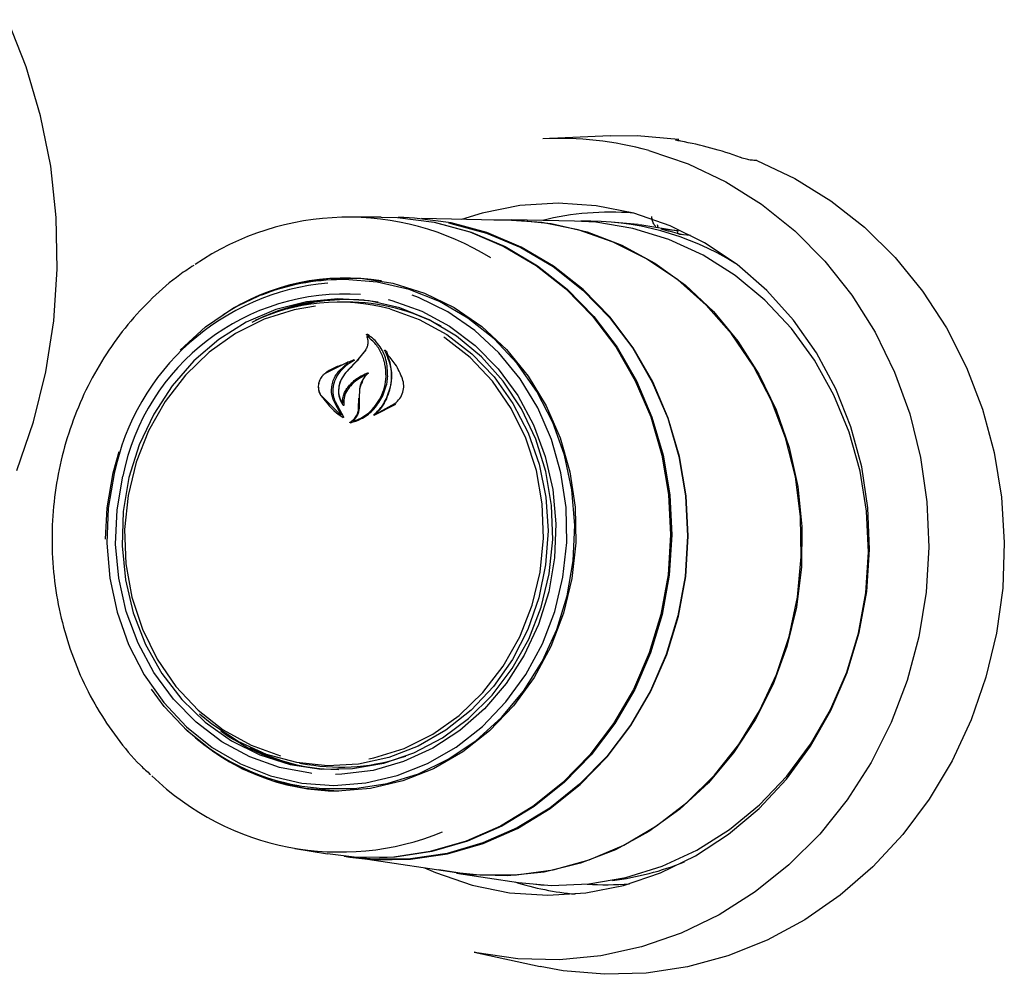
# Model space of a CAD drawing. Header units: inches. Extents: x 33 to 537, y 23 to 447.
# Tile 48 of 68: x 159.54 to 161.39, y 127.12 to 128.91. Entities that reach past the tile are written whole.
import ezdxf

# ---------------------------------------------------------------- set-up
doc = ezdxf.new("R2010")
doc.units = ezdxf.units.IN
doc.header["$LTSCALE"] = 16
doc.header["$MEASUREMENT"] = 0

msp = doc.modelspace()

# ---------------------------------------------------------------- linework, layer by layer
at = {"color": 7, "linetype": 'Continuous', "lineweight": 25}
for p, q in [((160.6509, 128.6967), (160.5245, 128.691)), ((160.7787, 128.6874), (160.7794, 128.69)), ((160.2206, 128.5439), (160.1588, 128.5437)), ((160.2633, 128.5427), (160.2526, 128.5429)), ((160.4656, 128.5376), (160.2965, 128.541)), ((160.5837, 128.5364), (160.4657, 128.5387)), ((160.7034, 128.5301), (160.653, 128.5344)), ((160.7787, 128.5182), (160.7469, 128.5208)), ((160.7774, 128.5127), (160.7787, 128.5182)), ((160.7776, 128.5136), (160.7877, 128.5109)), ((160.7817, 128.5114), (160.8017, 128.5097)), ((160.1522, 128.4262), (160.1462, 128.4262)), ((160.1558, 128.3841), (160.1405, 128.3841)), ((160.1948, 128.3199), (160.1935, 128.3223)), ((160.1979, 128.3192), (160.1946, 128.3195)), ((160.1911, 128.2937), (160.177, 128.2759)), ((160.1784, 128.2766), (160.1928, 128.2941)), ((160.2324, 128.2895), (160.2281, 128.2938)), ((160.2334, 128.2869), (160.2307, 128.2871)), ((160.158, 128.2713), (160.1155, 128.25)), ((160.141, 128.2543), (160.1584, 128.2702)), ((160.1603, 128.2712), (160.1582, 128.2714)), ((160.1696, 128.2752), (160.16, 128.2712)), ((160.1069, 128.2099), (160.1447, 128.1713)), ((160.18, 128.2198), (160.1793, 128.2037)), ((160.1456, 128.1723), (160.1324, 128.1968)), ((160.1341, 128.1974), (160.1499, 128.168)), ((160.1478, 128.194), (160.1484, 128.1939)), ((160.1784, 128.184), (160.179, 128.2035)), ((160.1793, 128.2037), (160.1791, 128.184)), ((160.2077, 128.1711), (160.2484, 128.192)), ((160.2125, 128.1744), (160.2465, 128.1931)), ((160.145, 128.1712), (160.1453, 128.1712)), ((160.2122, 128.1743), (160.2129, 128.1743)), ((160.1687, 128.1602), (160.1689, 128.1602)), ((159.7169, 128.0628), (159.7283, 128.1028)), ((160.0674, 127.5175), (160.0824, 127.5149)), ((160.066, 127.475), (160.0719, 127.4739)), ((160.0587, 127.357), (160.1196, 127.3465)), ((160.1513, 127.3421), (160.1619, 127.3405)), ((160.1949, 127.3367), (160.3621, 127.3116)), ((160.3621, 127.3105), (160.4788, 127.293)), ((160.5114, 127.2898), (160.5256, 127.2878)), ((160.3955, 127.1618), (160.5192, 127.135))]:
    msp.add_line(p, q, dxfattribs=at)
at = {"color": 7, "linetype": 'Continuous', "lineweight": 25, "flags": 128}
for points in [[(159.5359, 128.0672), (159.5673, 128.1586), (159.5906, 128.2528), (159.6055, 128.3488), (159.6121, 128.4458), (159.6101, 128.543), (159.5997, 128.6393), (159.5808, 128.734), (159.5538, 128.8261), (159.5188, 128.9149)], [(160.6509, 128.6967), (160.7015, 128.697), (160.7794, 128.69)], [(160.7234, 128.669), (160.7975, 128.644), (160.8685, 128.6102), (160.9356, 128.568), (160.9978, 128.518), (161.0546, 128.4607), (161.1052, 128.3968), (161.1489, 128.3272), (161.1853, 128.2525), (161.2139, 128.1739), (161.2343, 128.0921), (161.2463, 128.0083), (161.2499, 127.9234), (161.2448, 127.8384), (161.2312, 127.7544), (161.2093, 127.6724), (161.1793, 127.5934), (161.1415, 127.5184), (161.0965, 127.4482), (161.0448, 127.3838), (160.987, 127.3258), (160.9238, 127.2751), (160.856, 127.2322), (160.7844, 127.1976), (160.7098, 127.1718), (160.6332, 127.155), (160.5556, 127.1476), (160.4778, 127.1495), (160.4007, 127.1607), (160.3955, 127.1618)], [(160.9268, 128.6499), (160.9982, 128.6164), (161.0659, 128.5746), (161.1289, 128.5249), (161.1864, 128.4681), (161.238, 128.4046), (161.2828, 128.3353), (161.3205, 128.2611), (161.3505, 128.1826), (161.3725, 128.101), (161.3863, 128.0171), (161.3917, 127.9319), (161.3886, 127.8465), (161.377, 127.7618), (161.3572, 127.6788), (161.3292, 127.5985), (161.2936, 127.5219), (161.2506, 127.4498), (161.2008, 127.3831), (161.1447, 127.3225), (161.0831, 127.2689), (161.0166, 127.2227), (160.9461, 127.1846), (160.8723, 127.1551), (160.7961, 127.1343), (160.7185, 127.1227), (160.6403, 127.1203), (160.5624, 127.1271), (160.5192, 127.135)], [(160.3914, 127.2879), (160.4619, 127.2736), (160.5336, 127.2688), (160.6054, 127.2734), (160.6763, 127.2875), (160.7453, 127.3108), (160.8114, 127.3429), (160.8735, 127.3835), (160.9308, 127.4319), (160.9825, 127.4874), (161.0277, 127.5491), (161.0659, 127.6163), (161.0965, 127.6879), (161.119, 127.7629), (161.1331, 127.8402), (161.1386, 127.9186), (161.1355, 127.997), (161.1237, 128.0743), (161.1034, 128.1493), (161.0749, 128.221), (161.0388, 128.2883), (160.9953, 128.3502), (160.9453, 128.4058), (160.8895, 128.4544), (160.8285, 128.4951), (160.7635, 128.5274), (160.6952, 128.5509), (160.6247, 128.5651), (160.553, 128.57), (160.4812, 128.5653), (160.4102, 128.5513), (160.3717, 128.5395)], [(160.2206, 128.5439), (160.2516, 128.543), (160.3202, 128.5341), (160.3871, 128.5159), (160.4513, 128.4887), (160.5118, 128.4528), (160.5675, 128.4089), (160.6176, 128.3576), (160.6614, 128.2997), (160.6981, 128.2362), (160.7272, 128.168), (160.7481, 128.0963), (160.7606, 128.0221), (160.7645, 127.9466), (160.7597, 127.8711), (160.7463, 127.7967), (160.7245, 127.7246), (160.6946, 127.6558), (160.6571, 127.5916), (160.6126, 127.533), (160.5618, 127.4807), (160.5056, 127.4357), (160.4447, 127.3987), (160.3802, 127.3703), (160.313, 127.3509), (160.2443, 127.3408), (160.175, 127.3401), (160.1196, 127.3465)], [(160.7795, 127.7936), (160.793, 127.8682), (160.7978, 127.944), (160.7939, 128.0196), (160.7814, 128.094), (160.7603, 128.1659), (160.7312, 128.2343), (160.6944, 128.298), (160.6505, 128.356), (160.6002, 128.4074), (160.5443, 128.4515), (160.4837, 128.4875), (160.4194, 128.5148), (160.3523, 128.533), (160.2835, 128.5419), (160.2633, 128.5427)], [(160.4321, 128.5383), (160.471, 128.5386), (160.5402, 128.5319), (160.6079, 128.5159), (160.6732, 128.4909), (160.7351, 128.4572), (160.7926, 128.4155), (160.8449, 128.3663), (160.8911, 128.3103), (160.9306, 128.2485), (160.9628, 128.1817), (160.9872, 128.1109), (161.0034, 128.0373), (161.0111, 127.962), (161.0103, 127.886), (161.001, 127.8106), (160.9832, 127.7368), (160.9574, 127.6659), (160.9238, 127.5988), (160.8829, 127.5367), (160.8355, 127.4804), (160.7822, 127.4307), (160.7238, 127.3886), (160.6612, 127.3545), (160.5954, 127.329), (160.5273, 127.3124), (160.458, 127.3052), (160.3885, 127.3072), (160.3291, 127.3166)], [(160.5908, 128.5197), (160.5227, 128.5333), (160.4656, 128.5376)], [(160.3176, 128.5347), (160.3228, 128.5336), (160.3897, 128.5155), (160.4539, 128.4882), (160.5143, 128.4523), (160.57, 128.4084), (160.6201, 128.3571), (160.6639, 128.2993), (160.7006, 128.2358), (160.7296, 128.1677), (160.7506, 128.096), (160.7631, 128.0218), (160.767, 127.9464), (160.7622, 127.8709), (160.7488, 127.7965), (160.7269, 127.7244), (160.6971, 127.6557), (160.6596, 127.5916), (160.6151, 127.5329), (160.5644, 127.4807), (160.5081, 127.4357), (160.4473, 127.3988), (160.3828, 127.3703), (160.3156, 127.3509), (160.2469, 127.3408), (160.2177, 127.3394)], [(160.3473, 128.5328), (160.3519, 128.532), (160.4189, 128.5138), (160.4831, 128.4865), (160.5436, 128.4506), (160.5994, 128.4066), (160.6496, 128.3552), (160.6934, 128.2973), (160.7301, 128.2337), (160.7592, 128.1655), (160.7802, 128.0937), (160.7927, 128.0195), (160.7966, 127.944), (160.7918, 127.8684), (160.7783, 127.7939)], [(160.3621, 127.3116), (160.4058, 127.307), (160.4752, 127.3072), (160.5441, 127.3168), (160.6116, 127.3356), (160.6766, 127.3632), (160.7382, 127.3993), (160.7953, 127.4433), (160.8471, 127.4946), (160.8928, 127.5524), (160.9319, 127.6158), (160.9635, 127.6838), (160.9873, 127.7554), (161.003, 127.8295), (161.0102, 127.905), (161.0088, 127.9808), (160.999, 128.0557), (160.9808, 128.1286), (160.9544, 128.1983), (160.9204, 128.2638), (160.8793, 128.3242), (160.8315, 128.3785), (160.778, 128.4258), (160.7194, 128.4655), (160.6567, 128.4969), (160.5908, 128.5197)], [(161.1176, 127.7617), (161.1313, 127.8373), (161.1365, 127.9141), (161.133, 127.9908), (161.1208, 128.0664), (161.1003, 128.1396), (161.0716, 128.2093), (161.0352, 128.2746), (160.9918, 128.3343), (160.9418, 128.3877), (160.8861, 128.4338), (160.8256, 128.472), (160.7611, 128.5017), (160.6936, 128.5225), (160.6242, 128.5341), (160.5837, 128.5364)], [(160.7034, 128.5301), (160.7103, 128.5295), (160.7787, 128.5182)], [(159.8427, 128.2937), (159.8428, 128.2939), (159.8906, 128.3372), (159.9433, 128.373), (159.9999, 128.4004), (160.0593, 128.4191), (160.1204, 128.4286), (160.182, 128.4287), (160.2429, 128.4194), (160.3019, 128.4009), (160.3578, 128.3736), (160.4096, 128.338), (160.4563, 128.2949), (160.4969, 128.2449), (160.5306, 128.1891), (160.5569, 128.1287), (160.5751, 128.0647), (160.585, 127.9984), (160.5863, 127.9312), (160.579, 127.8642), (160.5633, 127.7989), (160.5395, 127.7364), (160.5079, 127.6781), (160.4693, 127.625), (160.4244, 127.5781), (160.3741, 127.5385), (160.3193, 127.5068), (160.2612, 127.4837), (160.2007, 127.4696), (160.1392, 127.4648), (160.0778, 127.4694), (160.0177, 127.4833), (159.9601, 127.5062), (159.9062, 127.5377), (159.8568, 127.5772), (159.8131, 127.6239), (159.7889, 127.6564)], [(160.5703, 127.832), (160.5818, 127.8978), (160.5847, 127.9646), (160.5792, 128.0311), (160.5652, 128.0959), (160.5431, 128.1578), (160.5132, 128.2157), (160.4762, 128.2683), (160.4328, 128.3146), (160.3838, 128.3538), (160.3302, 128.3851), (160.273, 128.4079), (160.2133, 128.4217), (160.1524, 128.4262), (160.1522, 128.4262)], [(159.7192, 128.0616), (159.7079, 127.9967), (159.705, 127.9308), (159.7105, 127.8652), (159.7243, 127.8012), (159.7461, 127.7401), (159.7756, 127.6831), (159.8121, 127.6312), (159.8549, 127.5855), (159.9032, 127.5468), (159.9561, 127.5159), (160.0126, 127.4935), (160.0714, 127.4798), (160.1315, 127.4753), (160.1918, 127.48), (160.251, 127.4938), (160.308, 127.5165), (160.3616, 127.5475), (160.4109, 127.5863), (160.4549, 127.6322), (160.4927, 127.6842), (160.5236, 127.7414), (160.5469, 127.8026), (160.5623, 127.8666), (160.5695, 127.9321), (160.5682, 127.998), (160.5585, 128.063), (160.5407, 128.1256), (160.5149, 128.1849), (160.4819, 128.2395), (160.4421, 128.2884), (160.3964, 128.3307), (160.3457, 128.3656), (160.2909, 128.3923), (160.2792, 128.3968)], [(159.7468, 128.0543), (159.736, 127.9906), (159.7337, 127.926), (159.74, 127.8619), (159.7548, 127.7997), (159.7778, 127.7405), (159.8085, 127.6858), (159.8462, 127.6367), (159.8902, 127.5942), (159.9394, 127.5593), (159.9928, 127.5326), (160.0494, 127.5148), (160.1079, 127.5062), (160.167, 127.5071), (160.2255, 127.5173), (160.2822, 127.5367), (160.3357, 127.5649), (160.3851, 127.6012), (160.4292, 127.6449), (160.4671, 127.6951), (160.4981, 127.7506), (160.5213, 127.8104), (160.5364, 127.8731), (160.543, 127.9374), (160.5409, 128.0019), (160.5303, 128.0653), (160.5114, 128.1261), (160.4845, 128.1832), (160.4502, 128.2352), (160.4092, 128.2811), (160.3625, 128.32), (160.3111, 128.3509), (160.2559, 128.3731), (160.1982, 128.3864), (160.1393, 128.3903), (160.0803, 128.3847), (160.0226, 128.3699), (159.9673, 128.346), (159.9157, 128.3137), (159.8688, 128.2736), (159.8277, 128.2265), (159.7932, 128.1735), (159.766, 128.1157), (159.7468, 128.0543)], [(160.0976, 128.3765), (160.0575, 128.3696), (160.0007, 128.3518), (159.9469, 128.325), (159.8972, 128.2898), (159.8527, 128.2469), (159.8145, 128.1973), (159.7833, 128.1422), (159.76, 128.0828), (159.745, 128.0204), (159.7386, 127.9563), (159.741, 127.8921), (159.7522, 127.8292), (159.7719, 127.7689), (159.7996, 127.7126), (159.8347, 127.6616), (159.8765, 127.6169), (159.924, 127.5797), (159.9761, 127.5508), (160.0318, 127.5307)], [(160.237, 128.3713), (160.2921, 128.3515), (160.3438, 128.3231), (160.3911, 128.2868), (160.4329, 128.2432), (160.4684, 128.1933), (160.4968, 128.1382), (160.5175, 128.0791), (160.5301, 128.0171), (160.5342, 127.9537), (160.5298, 127.8902), (160.517, 127.8279), (160.4961, 127.7682), (160.4674, 127.7123), (160.4317, 127.6614), (160.3897, 127.6167), (160.3423, 127.579), (160.2904, 127.5491), (160.2352, 127.5278), (160.1779, 127.5155), (160.1197, 127.5123), (160.0619, 127.5185), (160.0055, 127.5338), (159.952, 127.5579), (159.9023, 127.5904), (159.8794, 127.6094)], [(160.2339, 128.3888), (160.2409, 128.387), (160.2968, 128.3671), (160.3494, 128.3386), (160.3976, 128.3022), (160.4405, 128.2585), (160.4772, 128.2086), (160.5069, 128.1533), (160.5291, 128.0939), (160.5432, 128.0315), (160.549, 127.9674), (160.5465, 127.9029), (160.5355, 127.8394), (160.5164, 127.778), (160.4896, 127.7201), (160.4555, 127.6669), (160.4149, 127.6194), (160.3686, 127.5785), (160.3176, 127.5452), (160.2629, 127.5201), (160.2056, 127.5037), (160.1468, 127.4964), (160.135, 127.496)], [(160.1975, 127.5251), (160.207, 127.5271), (160.2638, 127.5449), (160.3176, 127.5718), (160.3674, 127.607), (160.4118, 127.6499), (160.4501, 127.6994), (160.4812, 127.7545), (160.5045, 127.814), (160.5195, 127.8764), (160.5259, 127.9404), (160.5235, 128.0046), (160.5123, 128.0676), (160.4927, 128.1279), (160.4649, 128.1842), (160.4298, 128.2352), (160.388, 128.2798), (160.3405, 128.317), (160.3387, 128.3183)], [(159.7024, 127.9386), (159.7055, 127.997), (159.7169, 128.0628)], [(160.0902, 127.498), (160.0878, 127.4982), (160.0298, 127.5092), (159.9739, 127.5292), (159.9213, 127.5576), (159.8731, 127.5941), (159.8302, 127.6377), (159.7936, 127.6876), (159.7638, 127.7429), (159.7417, 127.8023), (159.7275, 127.8647), (159.7217, 127.9288), (159.7243, 127.9933), (159.7352, 128.0569)], [(160.0719, 127.4739), (160.1099, 127.4693), (160.171, 127.4694), (160.2317, 127.4788), (160.2907, 127.4973), (160.3469, 127.5245), (160.3993, 127.56), (160.4466, 127.6031), (160.4882, 127.6528), (160.5231, 127.7083), (160.5506, 127.7684), (160.5703, 127.832)], [(160.1619, 127.3405), (160.2067, 127.3358), (160.2761, 127.3365), (160.3451, 127.3466), (160.4124, 127.3661), (160.4771, 127.3946), (160.5382, 127.4317), (160.5946, 127.4768), (160.6455, 127.5292), (160.6901, 127.588), (160.7277, 127.6524), (160.7576, 127.7213), (160.7795, 127.7936)], [(160.7783, 127.7939), (160.7565, 127.7217), (160.7266, 127.6529), (160.6891, 127.5887), (160.6446, 127.5299), (160.5937, 127.4777), (160.5374, 127.4326), (160.4765, 127.3956), (160.4119, 127.3672), (160.3447, 127.3477), (160.2759, 127.3376), (160.2066, 127.3369), (160.18, 127.3392)], [(160.4788, 127.293), (160.5406, 127.2875), (160.611, 127.2901), (160.6807, 127.3022), (160.7486, 127.3235), (160.8137, 127.3537), (160.8751, 127.3924), (160.9318, 127.439), (160.9828, 127.4927), (161.0276, 127.5528), (161.0653, 127.6183), (161.0955, 127.6883), (161.1176, 127.7617)], [(160.3022, 127.3206), (160.3231, 127.3114), (160.3914, 127.2879)]]:
    msp.add_lwpolyline(points, dxfattribs=at)
at = {"color": 7, "linetype": 'Continuous', "lineweight": 25}
for centre, radius, start, end in [((160.5538, 128.0453), 0.6464, 74.7817, 92.5928), ((160.6663, 128.0335), 0.6633, 69.7645, 79.8265), ((160.1585, 128.0353), 0.5082, 58.1523, 124.4518), ((160.6518, 128.0124), 0.5406, 85.5796, 103.6847), ((160.6085, 128.0102), 0.526, 58.2269, 91.3892), ((160.627, 128.0109), 0.5238, 72.8223, 76.7711), ((160.1535, 128.0143), 0.415, 80.562, 123.681), ((160.1605, 127.9711), 0.4505, 95.0604, 168.4126), ((160.1477, 128.0174), 0.4088, 90.2087, 111.8133), ((160.1526, 127.9735), 0.4257, 86.023, 168.7013), ((160.1409, 128.0141), 0.3698, 74.9396, 116.2104), ((160.1523, 128.0138), 0.3751, 80.3589, 116.6328), ((160.1571, 128.0149), 0.3737, 85.24, 107.6881), ((160.1559, 128.0144), 0.3697, 61.2593, 90.0202), ((164.2659, 124.464), 5.5901, 137.0089, 137.359), ((163.4234, 125.1642), 4.4963, 136.1957, 136.6357), ((160.1392, 127.8863), 0.4178, 226.7639, 259.9011), ((160.1426, 127.881), 0.4162, 226.7359, 269.7297), ((160.1415, 127.8817), 0.3763, 233.7807, 269.9362), ((160.1455, 127.8783), 0.3733, 242.6534, 265.1272), ((160.1445, 127.879), 0.3693, 260.3173, 289.3987), ((160.1438, 127.8593), 0.5091, 225.9146, 292.1793), ((160.5904, 127.8267), 0.5339, 277.0124, 292.0156), ((160.6344, 127.8077), 0.5388, 252.4528, 264.7894), ((160.6425, 127.8079), 0.5193, 266.1429, 274.9313)]:
    msp.add_arc(centre, radius, start, end, dxfattribs=at)
for centre, major_axis, ratio, start_param, end_param in [((160.8297, 127.9365), (1.184, 0.262), 0.61838, 1.476993, 1.481192), ((161.2705, 127.8167), (2.668, -0.3382), 0.295363, 1.737333, 1.741532), ((160.7548, 128.5331), (0.0043, 0.0163), 0.918524, 2.013224, 2.418583)]:
    msp.add_ellipse(centre, major_axis=major_axis, ratio=ratio, start_param=start_param, end_param=end_param, dxfattribs=at)
for points, knots in [([(160.7835, 128.6864), (160.7819, 128.6867), (160.7786, 128.6873), (160.7753, 128.6881), (160.7736, 128.6888), (160.7738, 128.6891), (160.7743, 128.6891), (160.7743, 128.6892)], [0, 0, 0, 0, 0.2421319, 0.484269, 0.7256835, 0.9660077, 1, 1, 1, 1]), ([(160.9156, 128.6508), (160.9145, 128.6509), (160.9121, 128.6512), (160.9071, 128.6523), (160.9017, 128.6539), (160.8979, 128.6551), (160.896, 128.6558), (160.8957, 128.6559)], [0, 0, 0, 0, 0.2399855, 0.4799553, 0.7201492, 0.9613112, 1, 1, 1, 1]), ([(160.737, 128.5258), (160.736, 128.5268), (160.7338, 128.5288), (160.7317, 128.5328), (160.7305, 128.5368), (160.7298, 128.5409), (160.7295, 128.5434), (160.7293, 128.5446), (160.7293, 128.5448)], [0, 0, 0, 0, 0.182967, 0.366792, 0.535085, 0.701221, 0.950924, 1, 1, 1, 1]), ([(159.8685, 128.4527), (159.8597, 128.4471), (159.8323, 128.4295), (159.7905, 128.3925), (159.7439, 128.3428), (159.7032, 128.2872), (159.6687, 128.2269), (159.6409, 128.1627), (159.6202, 128.0955), (159.6068, 128.0262), (159.6011, 127.9558), (159.6031, 127.8852), (159.6127, 127.8154), (159.6298, 127.7475), (159.6542, 127.6823), (159.6855, 127.6208), (159.7237, 127.5641), (159.7579, 127.5221), (159.7809, 127.5014), (159.7874, 127.4957)], [0, 0, 0, 0, 0.029316, 0.092155, 0.155063, 0.218035, 0.281062, 0.344137, 0.407249, 0.470391, 0.533555, 0.596734, 0.659917, 0.723097, 0.786265, 0.849409, 0.912518, 0.975579, 1, 1, 1, 1]), ([(160.1939, 128.3185), (160.1944, 128.3172), (160.1956, 128.3136), (160.196, 128.3074), (160.1946, 128.3001), (160.1923, 128.2958), (160.1911, 128.2937)], [0, 0, 0, 0, 0.174091, 0.449115, 0.724053, 1, 1, 1, 1]), ([(160.1935, 128.3223), (160.1935, 128.3223), (160.1934, 128.3225), (160.1934, 128.3227), (160.1934, 128.3229), (160.1936, 128.3231), (160.1937, 128.3233), (160.194, 128.3234), (160.1942, 128.3234), (160.1943, 128.3233), (160.1944, 128.3233), (160.1944, 128.3233)], [0, 0, 0, 0, 0.1224, 0.244236, 0.369255, 0.495977, 0.62191, 0.744824, 0.862763, 0.978258, 1, 1, 1, 1]), ([(160.1949, 128.3194), (160.1948, 128.3195), (160.1947, 128.3195), (160.1945, 128.3195), (160.1943, 128.3195), (160.1941, 128.3193), (160.194, 128.3192), (160.1939, 128.3189), (160.1939, 128.3187), (160.1939, 128.3186), (160.1939, 128.3185)], [0, 0, 0, 0, 0.124643, 0.249926, 0.374545, 0.500723, 0.629492, 0.760432, 0.893033, 1, 1, 1, 1]), ([(160.233, 128.244), (160.2326, 128.2547), (160.2318, 128.2762), (160.2178, 128.3041), (160.203, 128.318), (160.1945, 128.3232), (160.1944, 128.3233)], [0, 0, 0, 0, 0.332511, 0.665159, 0.99377, 1, 1, 1, 1]), ([(160.2298, 128.2441), (160.2295, 128.2518), (160.229, 128.2673), (160.2215, 128.2886), (160.2102, 128.3067), (160.1998, 128.3154), (160.1949, 128.3194)], [0, 0, 0, 0, 0.258265, 0.514964, 0.771452, 1, 1, 1, 1]), ([(160.2272, 128.2929), (160.2271, 128.2929), (160.2271, 128.2931), (160.2271, 128.2933), (160.2271, 128.2935), (160.2273, 128.2937), (160.2274, 128.2939), (160.2277, 128.2939), (160.2279, 128.2939), (160.228, 128.2939), (160.2281, 128.2938), (160.2281, 128.2938)], [0, 0, 0, 0, 0.117455, 0.234751, 0.354613, 0.476588, 0.598184, 0.717405, 0.832785, 0.945408, 1, 1, 1, 1]), ([(160.2306, 128.2026), (160.2343, 128.2125), (160.2417, 128.2322), (160.2406, 128.2635), (160.2334, 128.2831), (160.2277, 128.2921), (160.2272, 128.2929)], [0, 0, 0, 0, 0.3228294, 0.6456626, 0.9677761, 1, 1, 1, 1]), ([(160.231, 128.2869), (160.2309, 128.287), (160.2308, 128.2871), (160.2306, 128.2871), (160.2304, 128.2871), (160.2302, 128.287), (160.2301, 128.2868), (160.23, 128.2866), (160.2299, 128.2864), (160.2299, 128.2862), (160.23, 128.2861), (160.23, 128.2861)], [0, 0, 0, 0, 0.115038, 0.23064, 0.345804, 0.461981, 0.58029, 0.700485, 0.821941, 0.943125, 1, 1, 1, 1]), ([(160.23, 128.2861), (160.2324, 128.2807), (160.2377, 128.2685), (160.2405, 128.2474), (160.2389, 128.2241), (160.2333, 128.2095), (160.2305, 128.2022)], [0, 0, 0, 0, 0.211221, 0.473541, 0.73597, 1, 1, 1, 1]), ([(160.2609, 128.2398), (160.2568, 128.2493), (160.2492, 128.2668), (160.2368, 128.2806), (160.231, 128.2869)], [0, 0, 0, 0, 0.539119, 1, 1, 1, 1]), ([(160.1463, 128.2655), (160.1392, 128.263), (160.1287, 128.2593), (160.1194, 128.253), (160.1165, 128.251)], [0, 0, 0, 0, 0.684335, 1, 1, 1, 1]), ([(160.1699, 128.274), (160.1643, 128.2708), (160.1546, 128.2652), (160.1468, 128.2569), (160.1435, 128.2533)], [0, 0, 0, 0, 0.574408, 1, 1, 1, 1]), ([(160.1584, 128.2702), (160.1585, 128.2702), (160.1586, 128.2703), (160.1587, 128.2705), (160.1587, 128.2707), (160.1587, 128.271), (160.1586, 128.2711), (160.1585, 128.2713), (160.1583, 128.2714), (160.1581, 128.2714), (160.158, 128.2713), (160.158, 128.2713)], [0, 0, 0, 0, 0.1189368, 0.2378311, 0.358112, 0.4788489, 0.599371, 0.717879, 0.8348222, 0.9506522, 1, 1, 1, 1]), ([(160.1696, 128.2752), (160.1696, 128.2752), (160.1698, 128.2753), (160.17, 128.2752), (160.1701, 128.2751), (160.1702, 128.2749), (160.1703, 128.2747), (160.1703, 128.2745), (160.1702, 128.2742), (160.17, 128.2741), (160.1699, 128.274), (160.1699, 128.274)], [0, 0, 0, 0, 0.110967, 0.222319, 0.333002, 0.445559, 0.560656, 0.678523, 0.798035, 0.91756, 1, 1, 1, 1]), ([(160.1165, 128.251), (160.1139, 128.2488), (160.1089, 128.2446), (160.1041, 128.2356), (160.102, 128.2257), (160.1029, 128.2164), (160.1056, 128.2113), (160.1068, 128.209)], [0, 0, 0, 0, 0.2050617, 0.410013, 0.6175177, 0.8269236, 1, 1, 1, 1]), ([(160.1155, 128.25), (160.114, 128.2488), (160.111, 128.2465), (160.1075, 128.2419), (160.1048, 128.2368), (160.1031, 128.2313), (160.1024, 128.2256), (160.1028, 128.22), (160.1043, 128.2146), (160.1061, 128.2115), (160.1069, 128.2099)], [0, 0, 0, 0, 0.1249802, 0.2497866, 0.3749265, 0.4997587, 0.6246993, 0.7497447, 0.8746858, 1, 1, 1, 1]), ([(160.1298, 128.2335), (160.1311, 128.2372), (160.1338, 128.2447), (160.1386, 128.2511), (160.141, 128.2543)], [0, 0, 0, 0, 0.500012, 1, 1, 1, 1]), ([(160.1435, 128.2533), (160.1399, 128.2483), (160.1353, 128.2419), (160.1328, 128.2346), (160.1322, 128.233)], [0, 0, 0, 0, 0.784197, 1, 1, 1, 1]), ([(160.1546, 128.2516), (160.1512, 128.2473), (160.1446, 128.2389), (160.1401, 128.2233), (160.1405, 128.2076), (160.1447, 128.1963), (160.1486, 128.1909), (160.1496, 128.1895)], [0, 0, 0, 0, 0.229603, 0.459163, 0.689564, 0.918378, 1, 1, 1, 1]), ([(160.1538, 128.2508), (160.1505, 128.2465), (160.1439, 128.2379), (160.1401, 128.2218), (160.141, 128.2065), (160.1454, 128.1981), (160.1473, 128.1942)], [0, 0, 0, 0, 0.25973, 0.519491, 0.779235, 1, 1, 1, 1]), ([(160.1591, 128.2254), (160.1649, 128.2314), (160.1757, 128.2424), (160.1893, 128.2483), (160.1956, 128.2511)], [0, 0, 0, 0, 0.544319, 1, 1, 1, 1]), ([(160.1915, 128.2472), (160.1841, 128.2431), (160.1729, 128.237), (160.1641, 128.2276), (160.1612, 128.2245)], [0, 0, 0, 0, 0.666829, 1, 1, 1, 1]), ([(160.1961, 128.2499), (160.1947, 128.2487), (160.1908, 128.2453), (160.1858, 128.2384), (160.1815, 128.2294), (160.1805, 128.223), (160.18, 128.2198)], [0, 0, 0, 0, 0.16332, 0.4416379, 0.7203684, 1, 1, 1, 1]), ([(160.1956, 128.2511), (160.1956, 128.2511), (160.1958, 128.2511), (160.196, 128.2511), (160.1961, 128.251), (160.1963, 128.2508), (160.1963, 128.2506), (160.1963, 128.2504), (160.1963, 128.2502), (160.1962, 128.25), (160.1961, 128.25), (160.1961, 128.2499)], [0, 0, 0, 0, 0.118611, 0.237712, 0.356346, 0.47484, 0.594551, 0.715924, 0.838786, 0.962039, 1, 1, 1, 1]), ([(160.2199, 128.205), (160.2226, 128.2113), (160.228, 128.2239), (160.2292, 128.2374), (160.2298, 128.2441)], [0, 0, 0, 0, 0.499998, 1, 1, 1, 1]), ([(160.2222, 128.2044), (160.2262, 128.214), (160.2315, 128.227), (160.2327, 128.2405), (160.233, 128.244)], [0, 0, 0, 0, 0.745681, 1, 1, 1, 1]), ([(160.1324, 128.1968), (160.1302, 128.2026), (160.1259, 128.2143), (160.1285, 128.2271), (160.1298, 128.2335)], [0, 0, 0, 0, 0.499906, 1, 1, 1, 1]), ([(160.1322, 128.233), (160.131, 128.2278), (160.1286, 128.2172), (160.1308, 128.2049), (160.1335, 128.1989), (160.1341, 128.1974)], [0, 0, 0, 0, 0.432182, 0.864471, 1, 1, 1, 1]), ([(160.1485, 128.1947), (160.1485, 128.1969), (160.1485, 128.2019), (160.1502, 128.2099), (160.1537, 128.2183), (160.1573, 128.223), (160.1591, 128.2254)], [0, 0, 0, 0, 0.194714, 0.462365, 0.730618, 1, 1, 1, 1]), ([(160.1612, 128.2245), (160.1585, 128.2208), (160.1531, 128.2134), (160.15, 128.201), (160.1505, 128.1934), (160.1507, 128.1901)], [0, 0, 0, 0, 0.365087, 0.730133, 1, 1, 1, 1]), ([(160.1854, 128.2368), (160.1854, 128.2368), (160.1854, 128.2326), (160.1807, 128.2267), (160.18, 128.2208), (160.1799, 128.2197)], [0, 0, 0, 0, 0.000032, 0.810424, 1, 1, 1, 1]), ([(160.2465, 128.1931), (160.2497, 128.1961), (160.2562, 128.202), (160.2619, 128.2142), (160.2641, 128.2274), (160.262, 128.2357), (160.2609, 128.2398)], [0, 0, 0, 0, 0.249987, 0.499994, 0.74996, 1, 1, 1, 1]), ([(160.1068, 128.209), (160.1174, 128.1955), (160.1299, 128.1796), (160.1466, 128.1687), (160.149, 128.1671)], [0, 0, 0, 0, 0.853881, 1, 1, 1, 1]), ([(160.1689, 128.1602), (160.1735, 128.1619), (160.1837, 128.1657), (160.1977, 128.1756), (160.2107, 128.1888), (160.2169, 128.1996), (160.2199, 128.205)], [0, 0, 0, 0, 0.2171309, 0.4774897, 0.7380145, 1, 1, 1, 1]), ([(160.1473, 128.1942), (160.1474, 128.1942), (160.1475, 128.1941), (160.1476, 128.194), (160.1479, 128.194), (160.1481, 128.194), (160.1482, 128.1941), (160.1484, 128.1943), (160.1485, 128.1945), (160.1485, 128.1947), (160.1485, 128.1947)], [0, 0, 0, 0, 0.128367, 0.25682, 0.384913, 0.512514, 0.640489, 0.769767, 0.900073, 1, 1, 1, 1]), ([(160.1507, 128.1901), (160.1507, 128.1901), (160.1508, 128.1899), (160.1507, 128.1897), (160.1505, 128.1895), (160.1504, 128.1894), (160.1501, 128.1893), (160.1499, 128.1893), (160.1498, 128.1894), (160.1497, 128.1895), (160.1496, 128.1895)], [0, 0, 0, 0, 0.131111, 0.262334, 0.393891, 0.524074, 0.652792, 0.7799, 0.906105, 1, 1, 1, 1]), ([(160.1628, 128.1572), (160.1695, 128.1592), (160.1847, 128.1637), (160.2065, 128.1796), (160.2168, 128.1959), (160.2222, 128.2044)], [0, 0, 0, 0, 0.276667, 0.623595, 1, 1, 1, 1]), ([(160.2072, 128.1723), (160.2131, 128.178), (160.2224, 128.187), (160.2284, 128.1984), (160.2306, 128.2026)], [0, 0, 0, 0, 0.636801, 1, 1, 1, 1]), ([(160.2305, 128.2022), (160.2278, 128.1968), (160.2227, 128.1871), (160.2153, 128.1791), (160.2119, 128.1755)], [0, 0, 0, 0, 0.546375, 1, 1, 1, 1]), ([(160.1447, 128.1713), (160.1448, 128.1713), (160.1449, 128.1712), (160.1451, 128.1712), (160.1453, 128.1713), (160.1455, 128.1714), (160.1456, 128.1716), (160.1457, 128.1718), (160.1457, 128.1721), (160.1457, 128.1722), (160.1456, 128.1723)], [0, 0, 0, 0, 0.122242, 0.244859, 0.367572, 0.490279, 0.613993, 0.738488, 0.863387, 1, 1, 1, 1]), ([(160.1499, 128.168), (160.1499, 128.168), (160.15, 128.1678), (160.15, 128.1676), (160.1499, 128.1674), (160.1498, 128.1672), (160.1496, 128.1671), (160.1494, 128.167), (160.1492, 128.167), (160.1491, 128.167), (160.149, 128.1671)], [0, 0, 0, 0, 0.125786, 0.251555, 0.378293, 0.504932, 0.631415, 0.756401, 0.880096, 1, 1, 1, 1]), ([(160.1625, 128.1585), (160.1636, 128.1592), (160.1674, 128.1615), (160.1729, 128.1672), (160.1772, 128.1755), (160.1781, 128.1813), (160.1784, 128.184)], [0, 0, 0, 0, 0.130217, 0.436739, 0.746189, 1, 1, 1, 1]), ([(160.1791, 128.184), (160.1788, 128.1816), (160.1783, 128.1769), (160.1755, 128.1701), (160.1721, 128.1649), (160.1694, 128.1623), (160.1684, 128.1614)], [0, 0, 0, 0, 0.280341, 0.560258, 0.840546, 1, 1, 1, 1]), ([(160.2077, 128.1711), (160.2076, 128.1711), (160.2075, 128.1711), (160.2073, 128.1711), (160.2071, 128.1712), (160.207, 128.1714), (160.2069, 128.1716), (160.2069, 128.1718), (160.207, 128.1721), (160.2071, 128.1722), (160.2072, 128.1722), (160.2072, 128.1723)], [0, 0, 0, 0, 0.122003, 0.243915, 0.365331, 0.486336, 0.608057, 0.731754, 0.856784, 0.982755, 1, 1, 1, 1]), ([(160.2119, 128.1755), (160.2118, 128.1754), (160.2117, 128.1753), (160.2117, 128.1751), (160.2117, 128.1748), (160.2117, 128.1746), (160.2119, 128.1745), (160.2121, 128.1744), (160.2123, 128.1743), (160.2124, 128.1744), (160.2125, 128.1744)], [0, 0, 0, 0, 0.126463, 0.252737, 0.379313, 0.505039, 0.629754, 0.753406, 0.876397, 1, 1, 1, 1]), ([(160.1628, 128.1572), (160.1628, 128.1572), (160.1626, 128.1572), (160.1624, 128.1573), (160.1623, 128.1574), (160.1622, 128.1576), (160.1621, 128.1578), (160.1621, 128.1581), (160.1622, 128.1583), (160.1624, 128.1584), (160.1625, 128.1585), (160.1625, 128.1585)], [0, 0, 0, 0, 0.116969, 0.233855, 0.350667, 0.467802, 0.585996, 0.705672, 0.826089, 0.946602, 1, 1, 1, 1]), ([(160.1684, 128.1614), (160.1684, 128.1613), (160.1683, 128.1612), (160.1682, 128.161), (160.1682, 128.1607), (160.1682, 128.1605), (160.1684, 128.1603), (160.1685, 128.1602), (160.1687, 128.1602), (160.1689, 128.1602), (160.1689, 128.1602)], [0, 0, 0, 0, 0.126147, 0.252417, 0.378838, 0.505031, 0.630831, 0.755492, 0.879792, 1, 1, 1, 1])]:
    msp.add_open_spline(points, degree=3, knots=knots, dxfattribs=at)

doc.saveas('drawing.dxf')
